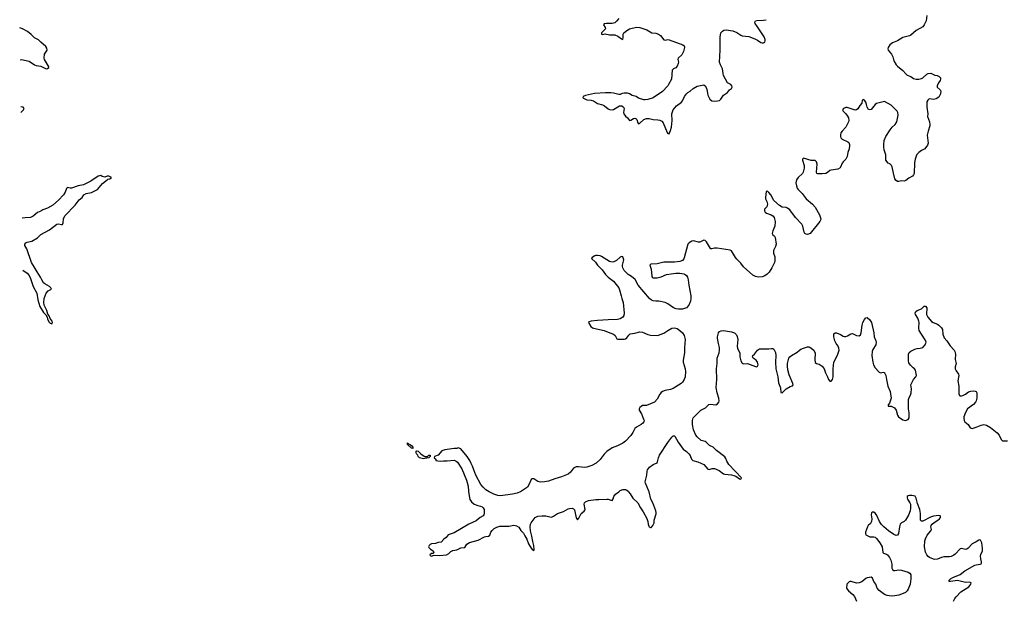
# Model space of a CAD drawing. Header units: inches. Extents: x 2143843 to 2212570, y 881249 to 1017455.
# Tile 32 of 54: x 2143869 to 2158696, y 968365 to 977108. Entities that reach past the tile are written whole.
import ezdxf

# ---------------------------------------------------------------- set-up
doc = ezdxf.new("R2010")
doc.units = ezdxf.units.IN
doc.header["$MEASUREMENT"] = 0
for name, color, linetype in [('C1947', 7, 'Continuous'), ('C1956', 7, 'Continuous'), ('C1957', 7, 'Continuous')]:
    doc.layers.add(name, color=color, linetype=linetype)

msp = doc.modelspace()

# ---------------------------------------------------------------- linework, layer by layer
at = {"layer": 'C1947', "color": 6, "elevation": 400}
for points in [[(2143876, 976504), (2143894, 976506), (2144010, 976483), (2144090, 976427), (2144118, 976418), (2144190, 976407), (2144270, 976370), (2144290, 976373), (2144307, 976390), (2144307, 976393), (2144305, 976410), (2144243, 976510), (2144236, 976530), (2144243, 976590), (2144284, 976650), (2144280, 976680), (2144265, 976705), (2144190, 976767), (2144150, 976807), (2144090, 976837), (2144043, 976883), (2143988, 976928), (2143910, 976970), (2143870, 976983), (2143869, 976983)], [(2143886, 975712), (2143925, 975750), (2143939, 975770), (2143921, 975790), (2143885, 975797)], [(2143919, 973334), (2143980, 973290), (2144010, 973255), (2144030, 973210), (2144070, 973088), (2144128, 972990), (2144142, 972890), (2144174, 972790), (2144230, 972698), (2144265, 972665), (2144283, 972630), (2144290, 972602), (2144310, 972557), (2144330, 972536), (2144354, 972526), (2144363, 972550), (2144356, 972570), (2144327, 972607), (2144312, 972650), (2144295, 972675), (2144278, 972730), (2144238, 972810), (2144231, 972850), (2144240, 972910), (2144269, 972991), (2144297, 973023), (2144347, 973050), (2144337, 973070), (2144318, 973090), (2144250, 973129), (2144230, 973145), (2144201, 973190), (2144182, 973230), (2144130, 973309), (2144088, 973388), (2144049, 973450), (2143977, 973657), (2143948, 973710), (2143948, 973730), (2143963, 973750), (2143980, 973760), (2144050, 973774), (2144137, 973823), (2144190, 973871), (2144316, 973944), (2144430, 974028), (2144452, 974032), (2144497, 974023), (2144515, 974025), (2144523, 974050), (2144529, 974109), (2144548, 974152), (2144705, 974315), (2144766, 974394), (2144812, 974428), (2144836, 974470), (2144870, 974489), (2144950, 974505), (2145040, 974550), (2145118, 974642), (2145184, 974696), (2145196, 974704), (2145225, 974710), (2145251, 974730), (2145210, 974750), (2145186, 974750), (2145150, 974739), (2145110, 974747), (2145090, 974761), (2145070, 974759), (2145050, 974750), (2144943, 974677), (2144830, 974620), (2144750, 974607), (2144650, 974570), (2144629, 974569), (2144590, 974579), (2144573, 974566), (2144556, 974510), (2144530, 974472), (2144453, 974390), (2144370, 974314), (2144290, 974268), (2144216, 974244), (2144190, 974226), (2144138, 974202), (2144070, 974148), (2144030, 974127), (2143950, 974124), (2143908, 974120)], [(2150000, 970507), (2149993, 970507), (2149950, 970496), (2149890, 970512), (2149870, 970529), (2149865, 970550), (2149847, 970570), (2149839, 970590), (2149841, 970610), (2149850, 970615), (2149870, 970613), (2149909, 970569), (2149944, 970544), (2149970, 970532), (2150000, 970531)]]:
    msp.add_lwpolyline(points, dxfattribs=at)
msp.add_lwpolyline([(2149790, 970650), (2149770, 970654), (2149710, 970709), (2149707, 970733), (2149710, 970735), (2149723, 970723), (2149750, 970713), (2149774, 970690), (2149791, 970670)], close=True, dxfattribs=at)
at = {"layer": 'C1956', "color": 6, "elevation": 400}
for points in [[(2150629, 970000), (2150650, 969883), (2150672, 969850), (2150715, 969810), (2150766, 969790), (2150810, 969784), (2150833, 969773), (2150850, 969758), (2150865, 969730), (2150864, 969676), (2150858, 969650), (2150850, 969639), (2150801, 969610), (2150741, 969559), (2150632, 969510), (2150410, 969381), (2150321, 969350), (2150290, 969310), (2150254, 969286), (2150218, 969242), (2150170, 969233), (2150130, 969219), (2150070, 969214), (2150050, 969207), (2150033, 969190), (2150027, 969170), (2150030, 969158), (2150053, 969133), (2150098, 969110), (2150108, 969090), (2150090, 969072), (2150069, 969071), (2150044, 969050), (2150050, 969038), (2150070, 969030), (2150110, 969042), (2150190, 969040), (2150296, 969050), (2150330, 969070), (2150360, 969100), (2150390, 969117), (2150450, 969124), (2150510, 969153), (2150570, 969162), (2150605, 969210), (2150644, 969236), (2150772, 969268), (2150870, 969323), (2150890, 969328), (2150930, 969330), (2150950, 969347), (2150966, 969390), (2150982, 969418), (2151016, 969444), (2151055, 969465), (2151101, 969479), (2151237, 969483), (2151310, 969494), (2151350, 969488), (2151386, 969466), (2151417, 969417), (2151454, 969374), (2151477, 969337), (2151504, 969284), (2151530, 969215), (2151570, 969151), (2151590, 969126), (2151602, 969122), (2151610, 969114), (2151617, 969130), (2151612, 969190), (2151595, 969250), (2151582, 969330), (2151561, 969410), (2151555, 969470), (2151560, 969510), (2151571, 969530), (2151630, 969614), (2151670, 969630), (2151730, 969639), (2151790, 969636), (2151870, 969619), (2151890, 969621), (2151910, 969630), (2151970, 969671), (2152057, 969703), (2152130, 969743), (2152150, 969748), (2152190, 969750), (2152210, 969743), (2152225, 969725), (2152250, 969606), (2152270, 969576), (2152290, 969603), (2152326, 969674), (2152371, 969709), (2152379, 969721), (2152383, 969730), (2152367, 969810), (2152372, 969830), (2152387, 969850), (2152435, 969870), (2152545, 969885), (2152590, 969882), (2152710, 969889), (2152730, 969887), (2152770, 969872), (2152790, 969869), (2152807, 969893), (2152817, 969930), (2152839, 969961), (2152889, 970000)], [(2151409, 970000), (2151404, 969996), (2151361, 969979), (2151290, 969962), (2151110, 969939), (2151070, 969942), (2151010, 969961), (2150977, 969977), (2150939, 970000)], [(2153037, 970000), (2153062, 969970), (2153104, 969904), (2153177, 969830), (2153216, 969756), (2153257, 969697), (2153315, 969595), (2153328, 969550), (2153331, 969510), (2153342, 969482), (2153350, 969470), (2153370, 969460), (2153378, 969462), (2153390, 969469), (2153404, 969490), (2153422, 969530), (2153422, 969570), (2153452, 969668), (2153452, 969688), (2153448, 969712), (2153405, 969830), (2153374, 969890), (2153347, 970000)], [(2157932, 968350), (2157949, 968390), (2157970, 968419), (2158042, 968490), (2158161, 968570), (2158194, 968610), (2158196, 968630), (2158170, 968637), (2158110, 968633), (2157990, 968661), (2157888, 968648), (2157867, 968650), (2157868, 968670), (2157888, 968690), (2157920, 968710), (2158030, 968754), (2158101, 968810), (2158250, 968894), (2158270, 968901), (2158332, 968908), (2158346, 968914), (2158355, 968925), (2158355, 968945), (2158341, 968990), (2158338, 969030), (2158343, 969057), (2158367, 969110), (2158368, 969150), (2158357, 969230), (2158350, 969250), (2158336, 969270), (2158330, 969275), (2158310, 969270), (2158274, 969246), (2158210, 969214), (2158151, 969150), (2158130, 969135), (2158110, 969129), (2158050, 969146), (2158030, 969141), (2157958, 969062), (2157936, 969044), (2157897, 969023), (2157870, 969017), (2157783, 969017), (2157751, 969009), (2157690, 968983), (2157650, 968978), (2157630, 968982), (2157570, 969010), (2157550, 969026), (2157530, 969050), (2157511, 969090), (2157495, 969170), (2157500, 969260), (2157508, 969290), (2157533, 969347), (2157592, 969410), (2157601, 969430), (2157592, 969470), (2157596, 969490), (2157610, 969510), (2157642, 969538), (2157696, 969570), (2157720, 969590), (2157734, 969610), (2157736, 969630), (2157730, 969637), (2157710, 969643), (2157630, 969634), (2157585, 969615), (2157470, 969556), (2157450, 969554), (2157433, 969573), (2157432, 969670), (2157422, 969730), (2157390, 969822), (2157370, 969904), (2157352, 969932), (2157303, 969943), (2157270, 969945), (2157250, 969938), (2157234, 969926), (2157231, 969910), (2157237, 969890), (2157275, 969835), (2157282, 969810), (2157284, 969750), (2157276, 969710), (2157253, 969647), (2157210, 969573), (2157190, 969552), (2157149, 969531), (2157129, 969511), (2157116, 969470), (2157102, 969370), (2157090, 969344), (2157070, 969340), (2157030, 969357), (2156950, 969411), (2156881, 969470), (2156846, 969506), (2156816, 969550), (2156770, 969650), (2156750, 969675), (2156730, 969690), (2156707, 969693), (2156697, 969683), (2156690, 969654), (2156699, 969590), (2156695, 969550), (2156679, 969521), (2156648, 969490), (2156636, 969470), (2156605, 969390), (2156604, 969370), (2156612, 969352), (2156630, 969339), (2156670, 969323), (2156730, 969321), (2156750, 969313), (2156770, 969296), (2156824, 969230), (2156856, 969170), (2156866, 969086), (2156875, 969075), (2156921, 969061), (2156938, 969050), (2156969, 969010), (2156989, 968970), (2157001, 968910), (2157003, 968850), (2157010, 968828), (2157030, 968814), (2157050, 968812), (2157110, 968823), (2157150, 968820), (2157246, 968790), (2157273, 968773), (2157286, 968750), (2157290, 968730), (2157289, 968690), (2157278, 968610), (2157250, 968533), (2157233, 968507), (2157210, 968484), (2157175, 968465), (2157110, 968443), (2157050, 968431), (2156990, 968429), (2156930, 968438), (2156891, 968451), (2156810, 968510), (2156784, 968550), (2156759, 968610), (2156729, 968650), (2156710, 968698), (2156690, 968713), (2156630, 968702), (2156610, 968694), (2156550, 968643), (2156510, 968626), (2156470, 968625), (2156390, 968647), (2156370, 968648), (2156359, 968641), (2156323, 968610), (2156322, 968550), (2156331, 968530), (2156348, 968508), (2156413, 968453), (2156440, 968420), (2156469, 968351)]]:
    msp.add_lwpolyline(points, dxfattribs=at)
at = {"layer": 'C1957', "color": 6, "elevation": 400}
for points in [[(2157530, 977170), (2157517, 977090), (2157490, 977028), (2157470, 977002), (2157370, 976943), (2157290, 976876), (2157270, 976866), (2157170, 976839), (2157090, 976789), (2157010, 976757), (2156970, 976729), (2156946, 976690), (2156943, 976670), (2156948, 976648), (2156996, 976590), (2157016, 976550), (2157034, 976490), (2157070, 976430), (2157090, 976407), (2157170, 976341), (2157211, 976291), (2157234, 976274), (2157288, 976250), (2157330, 976221), (2157370, 976213), (2157407, 976213), (2157450, 976224), (2157470, 976234), (2157530, 976288), (2157550, 976296), (2157590, 976302), (2157650, 976274), (2157687, 976267), (2157714, 976254), (2157733, 976230), (2157736, 976210), (2157729, 976190), (2157703, 976157), (2157683, 976110), (2157686, 976090), (2157732, 976050), (2157738, 976030), (2157734, 975990), (2157721, 975959), (2157710, 975942), (2157670, 975916), (2157630, 975908), (2157570, 975914), (2157558, 975910), (2157542, 975898), (2157527, 975873), (2157528, 975790), (2157544, 975690), (2157541, 975650), (2157570, 975570), (2157577, 975530), (2157575, 975510), (2157547, 975430), (2157535, 975370), (2157550, 975250), (2157540, 975220), (2157498, 975162), (2157450, 975140), (2157410, 975110), (2157381, 975079), (2157367, 975053), (2157354, 975010), (2157346, 974950), (2157337, 974790), (2157329, 974770), (2157313, 974750), (2157257, 974723), (2157214, 974686), (2157190, 974675), (2157150, 974682), (2157110, 974671), (2157090, 974671), (2157070, 974684), (2157049, 974710), (2157025, 974795), (2157005, 974890), (2156996, 974910), (2156970, 974937), (2156948, 974948), (2156913, 974993), (2156914, 975074), (2156887, 975150), (2156880, 975190), (2156880, 975230), (2156887, 975290), (2156910, 975350), (2156977, 975450), (2157009, 975491), (2157052, 975530), (2157077, 975570), (2157097, 975670), (2157092, 975710), (2157081, 975730), (2157050, 975766), (2156990, 975823), (2156890, 975878), (2156773, 975847), (2156750, 975830), (2156690, 975757), (2156670, 975750), (2156650, 975755), (2156630, 975790), (2156623, 975830), (2156610, 975864), (2156590, 975895), (2156570, 975908), (2156557, 975890), (2156550, 975850), (2156522, 975818), (2156490, 975764), (2156470, 975748), (2156450, 975746), (2156330, 975788), (2156310, 975788), (2156275, 975770), (2156260, 975750), (2156270, 975730), (2156310, 975691), (2156337, 975657), (2156350, 975630), (2156354, 975590), (2156350, 975570), (2156310, 975490), (2156252, 975428), (2156236, 975404), (2156227, 975373), (2156227, 975350), (2156234, 975330), (2156252, 975310), (2156339, 975270), (2156357, 975257), (2156367, 975230), (2156367, 975210), (2156359, 975161), (2156339, 975110), (2156330, 975050), (2156322, 975030), (2156310, 975008), (2156270, 974968), (2156254, 974946), (2156231, 974889), (2156222, 974878), (2156190, 974859), (2156090, 974844), (2156070, 974837), (2156034, 974806), (2156008, 974792), (2155955, 974785), (2155890, 974785), (2155874, 974794), (2155867, 974810), (2155880, 974930), (2155870, 974966), (2155858, 974979), (2155850, 974986), (2155830, 974989), (2155790, 974987), (2155670, 975022), (2155656, 975010), (2155657, 974990), (2155682, 974910), (2155683, 974870), (2155679, 974850), (2155667, 974810), (2155655, 974790), (2155590, 974730), (2155566, 974694), (2155559, 974650), (2155565, 974605), (2155579, 974570), (2155592, 974552), (2155650, 974490), (2155710, 974411), (2155810, 974330), (2155850, 974283), (2155912, 974170), (2155932, 974110), (2155930, 974090), (2155920, 974070), (2155773, 973887), (2155730, 973873), (2155710, 973876), (2155691, 973890), (2155680, 973910), (2155660, 974000), (2155648, 974028), (2155550, 974130), (2155465, 974245), (2155430, 974272), (2155410, 974278), (2155350, 974284), (2155310, 974308), (2155225, 974385), (2155181, 974470), (2155150, 974508), (2155130, 974525), (2155110, 974519), (2155098, 974430), (2155102, 974410), (2155122, 974370), (2155130, 974330), (2155120, 974290), (2155086, 974254), (2155085, 974230), (2155096, 974210), (2155114, 974194), (2155184, 974170), (2155210, 974153), (2155229, 974130), (2155238, 974110), (2155245, 974070), (2155243, 973997), (2155210, 973930), (2155199, 973890), (2155208, 973868), (2155234, 973850), (2155248, 973830), (2155259, 973730), (2155251, 973690), (2155219, 973630), (2155222, 973590), (2155239, 973539), (2155243, 973510), (2155242, 973478), (2155234, 973450), (2155196, 973370), (2155155, 973305), (2155125, 973275), (2155090, 973250), (2155050, 973238), (2154990, 973233), (2154950, 973241), (2154910, 973260), (2154767, 973387), (2154730, 973443), (2154670, 973502), (2154650, 973529), (2154590, 973628), (2154570, 973638), (2154370, 973665), (2154330, 973665), (2154290, 973655), (2154279, 973659), (2154270, 973664), (2154210, 973765), (2154190, 973785), (2154170, 973790), (2154110, 973760), (2154090, 973758), (2154017, 973777), (2153990, 973772), (2153952, 973750), (2153931, 973729), (2153876, 973524), (2153870, 973506), (2153850, 973483), (2153810, 973467), (2153730, 973455), (2153570, 973459), (2153470, 973431), (2153373, 973427), (2153358, 973410), (2153376, 973350), (2153386, 973246), (2153393, 973233), (2153410, 973222), (2153470, 973220), (2153490, 973224), (2153530, 973235), (2153610, 973269), (2153750, 973292), (2153810, 973290), (2153870, 973281), (2153892, 973272), (2153910, 973256), (2153923, 973230), (2153934, 973190), (2153944, 973110), (2153975, 972950), (2153978, 972910), (2153972, 972870), (2153946, 972810), (2153909, 972771), (2153850, 972750), (2153790, 972747), (2153754, 972754), (2153717, 972770), (2153631, 972831), (2153590, 972851), (2153492, 972868), (2153450, 972868), (2153410, 972875), (2153385, 972885), (2153353, 972910), (2153184, 973110), (2153135, 973195), (2153080, 973240), (2153030, 973270), (2152970, 973330), (2152952, 973370), (2152949, 973390), (2152949, 973410), (2152969, 973490), (2152950, 973536), (2152930, 973541), (2152910, 973533), (2152857, 973484), (2152817, 973463), (2152790, 973456), (2152750, 973468), (2152630, 973544), (2152610, 973551), (2152570, 973558), (2152545, 973555), (2152529, 973550), (2152492, 973528), (2152479, 973510), (2152538, 973458), (2152569, 973410), (2152639, 973339), (2152690, 973270), (2152730, 973230), (2152809, 973170), (2152889, 973070), (2152902, 973042), (2152928, 972950), (2152935, 972910), (2152957, 972850), (2152973, 972687), (2152967, 972653), (2152951, 972630), (2152910, 972604), (2152871, 972591), (2152730, 972588), (2152570, 972577), (2152473, 972567), (2152441, 972559), (2152433, 972550), (2152472, 972490), (2152494, 972470), (2152510, 972463), (2152670, 972429), (2152730, 972402), (2152810, 972373), (2152838, 972350), (2152862, 972302), (2152876, 972296), (2152970, 972297), (2152990, 972304), (2153010, 972316), (2153041, 972359), (2153062, 972378), (2153130, 972385), (2153210, 972405), (2153250, 972404), (2153330, 972366), (2153370, 972356), (2153470, 972353), (2153490, 972356), (2153570, 972387), (2153630, 972430), (2153690, 972462), (2153730, 972468), (2153770, 972457), (2153810, 972430), (2153851, 972390), (2153874, 972350), (2153890, 972290), (2153880, 972170), (2153881, 972090), (2153860, 971980), (2153862, 971950), (2153888, 971850), (2153893, 971810), (2153889, 971730), (2153877, 971690), (2153850, 971650), (2153830, 971630), (2153710, 971554), (2153670, 971538), (2153590, 971522), (2153550, 971509), (2153530, 971496), (2153510, 971470), (2153467, 971393), (2153429, 971350), (2153310, 971299), (2153250, 971298), (2153210, 971270), (2153198, 971250), (2153200, 971230), (2153233, 971173), (2153265, 971090), (2153271, 971070), (2153268, 971050), (2153251, 971030), (2153228, 971012), (2153155, 970970), (2153132, 970950), (2153103, 970890), (2153074, 970846), (2152990, 970759), (2152950, 970732), (2152870, 970692), (2152790, 970659), (2152710, 970606), (2152670, 970564), (2152610, 970487), (2152550, 970429), (2152484, 970396), (2152410, 970370), (2152370, 970365), (2152330, 970368), (2152283, 970377), (2152250, 970374), (2152210, 970353), (2152165, 970295), (2152130, 970265), (2152030, 970222), (2151930, 970194), (2151830, 970158), (2151770, 970147), (2151710, 970144), (2151670, 970156), (2151610, 970192), (2151586, 970194), (2151570, 970185), (2151537, 970103), (2151514, 970066), (2151409, 970000)], [(2152893, 977127), (2152856, 977084), (2152830, 977062), (2152790, 977048), (2152708, 977052), (2152670, 977045), (2152663, 977030), (2152687, 976990), (2152690, 976970), (2152632, 976910), (2152630, 976890), (2152650, 976887), (2152687, 976893), (2152750, 976882), (2152830, 976878), (2152878, 976858), (2152930, 976821), (2152950, 976812), (2152959, 976841), (2152958, 976890), (2152966, 976910), (2153010, 976947), (2153050, 976969), (2153090, 976982), (2153164, 976996), (2153210, 976992), (2153314, 976954), (2153390, 976911), (2153450, 976904), (2153490, 976891), (2153517, 976870), (2153570, 976807), (2153590, 976801), (2153630, 976808), (2153650, 976807), (2153856, 976730), (2153874, 976714), (2153879, 976690), (2153866, 976630), (2153840, 976580), (2153787, 976530), (2153780, 976510), (2153788, 976470), (2153786, 976450), (2153770, 976409), (2153750, 976383), (2153714, 976366), (2153694, 976350), (2153685, 976210), (2153641, 976130), (2153628, 976110), (2153550, 976027), (2153410, 975929), (2153330, 975906), (2153290, 975901), (2153270, 975903), (2153188, 975928), (2153150, 975950), (2153090, 975967), (2153050, 975990), (2153020, 976000), (2152970, 976003), (2152943, 975997), (2152910, 975981), (2152890, 975979), (2152810, 976001), (2152770, 976006), (2152690, 976006), (2152525, 975995), (2152390, 975968), (2152355, 975950), (2152349, 975930), (2152410, 975900), (2152475, 975895), (2152510, 975886), (2152570, 975844), (2152644, 975824), (2152675, 975810), (2152730, 975765), (2152750, 975757), (2152790, 975750), (2152810, 975753), (2152902, 975810), (2152910, 975813), (2152935, 975810), (2152962, 975790), (2152970, 975772), (2152963, 975710), (2152966, 975690), (2152990, 975654), (2153022, 975630), (2153050, 975591), (2153070, 975594), (2153110, 975618), (2153130, 975623), (2153150, 975617), (2153163, 975603), (2153177, 975557), (2153190, 975538), (2153210, 975548), (2153270, 975605), (2153310, 975620), (2153350, 975621), (2153410, 975605), (2153480, 975600), (2153510, 975593), (2153538, 975578), (2153557, 975557), (2153620, 975410), (2153630, 975393), (2153650, 975389), (2153670, 975437), (2153682, 975490), (2153695, 975590), (2153692, 975690), (2153698, 975722), (2153710, 975750), (2153760, 975810), (2153836, 975864), (2153852, 975888), (2153880, 975950), (2153910, 975992), (2153930, 976010), (2153968, 976032), (2154010, 976070), (2154070, 976105), (2154170, 976126), (2154190, 976114), (2154210, 976076), (2154224, 976030), (2154234, 975970), (2154261, 975910), (2154290, 975887), (2154330, 975880), (2154376, 975884), (2154407, 975893), (2154425, 975910), (2154470, 975971), (2154528, 976012), (2154558, 976050), (2154590, 976070), (2154599, 976090), (2154594, 976114), (2154579, 976130), (2154530, 976155), (2154470, 976268), (2154460, 976300), (2154451, 976370), (2154422, 976430), (2154409, 976470), (2154418, 976650), (2154416, 976844), (2154429, 976910), (2154450, 976937), (2154471, 976949), (2154507, 976953), (2154610, 976938), (2154670, 976915), (2154730, 976874), (2154747, 976867), (2154850, 976854), (2154940, 976820), (2154979, 976799), (2155030, 976763), (2155050, 976757), (2155070, 976759), (2155089, 976771), (2155095, 976790), (2155094, 976810), (2155078, 976850), (2154982, 977002), (2154945, 977050), (2154938, 977070), (2154951, 977090), (2154970, 977096), (2155070, 977099), (2155112, 977108)], [(2153347, 970000), (2153344, 970010), (2153293, 970130), (2153290, 970150), (2153296, 970190), (2153314, 970250), (2153317, 970310), (2153325, 970330), (2153355, 970370), (2153410, 970410), (2153467, 970433), (2153476, 970450), (2153487, 970510), (2153504, 970550), (2153630, 970743), (2153690, 970822), (2153710, 970840), (2153730, 970842), (2153735, 970835), (2153785, 970745), (2153860, 970640), (2153910, 970606), (2153948, 970570), (2153964, 970544), (2153986, 970490), (2154007, 970470), (2154081, 970450), (2154170, 970411), (2154230, 970339), (2154250, 970334), (2154299, 970350), (2154334, 970350), (2154400, 970320), (2154470, 970270), (2154490, 970263), (2154590, 970253), (2154625, 970245), (2154652, 970232), (2154710, 970193), (2154731, 970190), (2154741, 970210), (2154549, 970409), (2154519, 970459), (2154502, 970502), (2154486, 970526), (2154362, 970622), (2154310, 970670), (2154257, 970697), (2154208, 970748), (2154190, 970758), (2154150, 970764), (2154130, 970772), (2154070, 970825), (2154050, 970853), (2154016, 970930), (2153999, 971010), (2154001, 971070), (2154012, 971110), (2154030, 971133), (2154128, 971230), (2154196, 971264), (2154246, 971314), (2154270, 971317), (2154350, 971309), (2154378, 971322), (2154396, 971350), (2154400, 971370), (2154397, 971410), (2154371, 971490), (2154359, 971570), (2154367, 971690), (2154361, 971850), (2154370, 971930), (2154373, 972010), (2154401, 972090), (2154409, 972130), (2154408, 972170), (2154390, 972231), (2154377, 972310), (2154377, 972330), (2154394, 972390), (2154409, 972411), (2154430, 972422), (2154470, 972427), (2154590, 972408), (2154631, 972390), (2154661, 972361), (2154675, 972335), (2154683, 972290), (2154675, 972190), (2154678, 972158), (2154711, 972090), (2154713, 972030), (2154730, 971971), (2154750, 971935), (2154770, 971924), (2154830, 971933), (2154950, 971883), (2154970, 971880), (2154982, 971890), (2154990, 971910), (2154981, 971950), (2154959, 971979), (2154916, 972010), (2154903, 972030), (2154909, 972050), (2154936, 972070), (2154978, 972130), (2155009, 972151), (2155030, 972154), (2155150, 972150), (2155190, 972159), (2155210, 972157), (2155227, 972147), (2155250, 972094), (2155256, 972050), (2155250, 971950), (2155257, 971850), (2155287, 971730), (2155298, 971638), (2155324, 971564), (2155330, 971495), (2155350, 971490), (2155411, 971550), (2155470, 971584), (2155505, 971595), (2155516, 971610), (2155513, 971630), (2155458, 971758), (2155436, 971836), (2155431, 971890), (2155433, 971930), (2155439, 971970), (2155453, 972010), (2155466, 972030), (2155489, 972050), (2155579, 972101), (2155610, 972132), (2155630, 972145), (2155670, 972164), (2155730, 972183), (2155750, 972184), (2155770, 972178), (2155830, 972130), (2155848, 972088), (2155841, 971990), (2155847, 971947), (2155870, 971933), (2155910, 971923), (2155953, 971890), (2155981, 971850), (2156003, 971790), (2156035, 971730), (2156050, 971690), (2156070, 971666), (2156090, 971666), (2156110, 971690), (2156121, 971730), (2156118, 971850), (2156128, 971952), (2156183, 972057), (2156209, 972130), (2156204, 972164), (2156194, 972190), (2156164, 972230), (2156144, 972270), (2156129, 972330), (2156130, 972375), (2156150, 972393), (2156170, 972393), (2156230, 972368), (2156270, 972343), (2156290, 972336), (2156310, 972335), (2156335, 972345), (2156384, 972376), (2156410, 972380), (2156430, 972374), (2156470, 972351), (2156510, 972345), (2156530, 972361), (2156542, 972390), (2156555, 972510), (2156568, 972550), (2156590, 972593), (2156610, 972617), (2156630, 972625), (2156670, 972587), (2156697, 972550), (2156730, 972390), (2156735, 972330), (2156763, 972270), (2156768, 972250), (2156759, 972210), (2156717, 972143), (2156704, 972110), (2156702, 972050), (2156716, 971950), (2156727, 971910), (2156750, 971866), (2156810, 971798), (2156830, 971788), (2156870, 971800), (2156890, 971796), (2156894, 971790), (2156910, 971750), (2156920, 971690), (2156944, 971590), (2156978, 971510), (2156990, 971410), (2156965, 971335), (2156947, 971310), (2156949, 971290), (2156990, 971287), (2157043, 971263), (2157066, 971230), (2157090, 971153), (2157104, 971130), (2157170, 971081), (2157210, 971073), (2157250, 971086), (2157265, 971110), (2157264, 971190), (2157254, 971250), (2157252, 971388), (2157262, 971418), (2157285, 971455), (2157292, 971488), (2157298, 971550), (2157288, 971610), (2157296, 971630), (2157330, 971689), (2157365, 971730), (2157375, 971750), (2157361, 971830), (2157344, 971850), (2157323, 971863), (2157284, 971904), (2157260, 971940), (2157252, 971970), (2157252, 972070), (2157265, 972095), (2157286, 972114), (2157350, 972146), (2157382, 972158), (2157430, 972160), (2157470, 972171), (2157505, 972210), (2157517, 972250), (2157506, 972286), (2157447, 972370), (2157416, 972430), (2157409, 972470), (2157414, 972550), (2157411, 972570), (2157394, 972614), (2157358, 972670), (2157356, 972690), (2157366, 972714), (2157382, 972730), (2157448, 972752), (2157490, 972792), (2157510, 972792), (2157530, 972770), (2157525, 972670), (2157542, 972630), (2157601, 972561), (2157627, 972547), (2157690, 972525), (2157712, 972510), (2157750, 972470), (2157764, 972444), (2157770, 972370), (2157790, 972315), (2157830, 972270), (2157879, 972199), (2157943, 972130), (2157952, 972110), (2157961, 972070), (2157955, 971990), (2157970, 971930), (2157958, 971882), (2157957, 971850), (2157970, 971821), (2158005, 971770), (2158010, 971750), (2157998, 971670), (2158010, 971590), (2158012, 971472), (2158020, 971450), (2158030, 971442), (2158050, 971443), (2158070, 971450), (2158110, 971468), (2158158, 971502), (2158190, 971516), (2158230, 971519), (2158255, 971515), (2158270, 971509), (2158282, 971490), (2158282, 971410), (2158271, 971370), (2158260, 971350), (2158230, 971314), (2158144, 971250), (2158110, 971193), (2158089, 971130), (2158085, 971105), (2158090, 971070), (2158102, 971050), (2158150, 971010), (2158184, 970964), (2158210, 970954), (2158270, 970970), (2158350, 971004), (2158370, 971008), (2158390, 971010), (2158430, 971000), (2158490, 970965), (2158590, 970885), (2158619, 970850), (2158647, 970787), (2158668, 970768), (2158744, 970764)], [(2150939, 970000), (2150890, 970030), (2150848, 970068), (2150815, 970110), (2150738, 970250), (2150707, 970327), (2150690, 970386), (2150666, 970426), (2150649, 970469), (2150607, 970530), (2150510, 970644), (2150470, 970662), (2150450, 970652), (2150412, 970652), (2150270, 970631), (2150225, 970615), (2150170, 970551), (2150118, 970530), (2150109, 970509), (2150138, 970490), (2150138, 970470), (2150165, 970465), (2150210, 970460), (2150250, 970467), (2150306, 970466), (2150410, 970473), (2150441, 970461), (2150464, 970444), (2150527, 970347), (2150595, 970175), (2150621, 970081), (2150628, 970008), (2150629, 970000)], [(2150000, 970531), (2150009, 970531), (2150028, 970552), (2150050, 970550), (2150052, 970530), (2150030, 970509), (2150000, 970507)], [(2152889, 970000), (2152910, 970017), (2152950, 970032), (2152990, 970031), (2153010, 970024), (2153030, 970009), (2153037, 970000)]]:
    msp.add_lwpolyline(points, dxfattribs=at)

doc.saveas('drawing.dxf')
